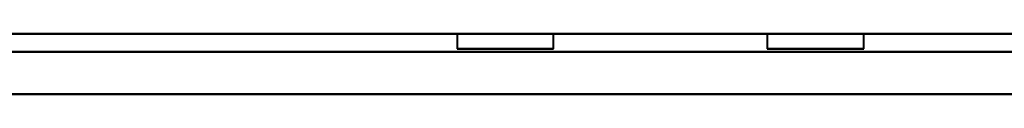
# Model space of a CAD drawing. Header units: millimetres. Extents: x -1392 to 1388, y -239 to 1267.
# Tile 39 of 91: x 336.13 to 368.82, y 161.37 to 163.37. Entities that reach past the tile are written whole.
import ezdxf

# ---------------------------------------------------------------- set-up
doc = ezdxf.new("R2010")
doc.units = ezdxf.units.MM
doc.layers.add('G-IMPT', color=8, linetype='Continuous', lineweight=40)

# ---------------------------------------------------------------- blocks, each defined once
blk = doc.blocks.new('NEXA 2000 CALQUES_dwg-762145-Droite')
at = {"layer": 'G-IMPT'}
for p, q in [((400.9, 163.372), (-436.9, 163.372)), ((350.65, 163.372), (350.65, 162.872)), ((352.25, 163.372), (350.65, 163.372)), ((353.85, 163.372), (350.65, 163.372)), ((350.65, 163.372), (352.25, 163.372)), ((353.85, 163.372), (352.25, 163.372)), ((352.25, 163.372), (353.85, 163.372)), ((353.85, 162.872), (353.85, 163.372)), ((360.95, 163.372), (360.95, 162.872)), ((362.55, 163.372), (360.95, 163.372)), ((364.15, 163.372), (360.95, 163.372)), ((360.95, 163.372), (362.55, 163.372)), ((364.15, 163.372), (362.55, 163.372)), ((362.55, 163.372), (364.15, 163.372)), ((364.15, 162.872), (364.15, 163.372)), ((353.85, 162.872), (350.65, 162.872)), ((353.85, 162.872), (350.65, 162.872)), ((350.65, 162.872), (353.85, 162.872)), ((350.65, 162.872), (353.85, 162.872)), ((364.15, 162.872), (360.95, 162.872)), ((364.15, 162.872), (360.95, 162.872)), ((360.95, 162.872), (364.15, 162.872)), ((360.95, 162.872), (364.15, 162.872))]:
    blk.add_line(p, q, dxfattribs=at)
at = {"layer": 'G-IMPT', "flags": 128}
for points in [[(-436.9, 163.372), (-227.45, 163.372), (-18, 163.372), (191.45, 163.372), (400.9, 163.372)], [(-436.9, 163.372), (-227.45, 163.372), (-18, 163.372), (191.45, 163.372), (400.9, 163.372)], [(400.9, 163.372), (191.45, 163.372), (-18, 163.372), (-227.45, 163.372), (-436.9, 163.372)], [(400.9, 163.372), (191.45, 163.372), (-18, 163.372), (-227.45, 163.372), (-436.9, 163.372)], [(-436.9, 162.772), (-227.45, 162.772), (-18, 162.772), (191.45, 162.772), (400.9, 162.772)], [(400.9, 162.772), (191.45, 162.772), (-18, 162.772), (-227.45, 162.772), (-436.9, 162.772)], [(-436.9, 162.772), (-227.45, 162.772), (-18, 162.772), (191.45, 162.772), (400.9, 162.772)], [(400.9, 162.772), (191.45, 162.772), (-18, 162.772), (-227.45, 162.772), (-436.9, 162.772)], [(400.9, 161.372), (191.45, 161.372), (-18, 161.372), (-227.45, 161.372), (-436.9, 161.372)], [(-436.9, 161.372), (-227.45, 161.372), (-18, 161.372), (191.45, 161.372), (400.9, 161.372)], [(401.4, 161.372), (191.825, 161.372), (-17.75, 161.372), (-227.325, 161.372), (-436.9, 161.372)], [(-436.9, 161.372), (-227.325, 161.372), (-17.75, 161.372), (191.825, 161.372), (401.4, 161.372)], [(-436.9, 161.372), (-227.45, 161.372), (-18, 161.372), (191.45, 161.372), (400.9, 161.372)], [(400.9, 161.372), (191.45, 161.372), (-18, 161.372), (-227.45, 161.372), (-436.9, 161.372)], [(-436.9, 161.372), (-227.325, 161.372), (-17.75, 161.372), (191.825, 161.372), (401.4, 161.372)], [(401.4, 161.372), (191.825, 161.372), (-17.75, 161.372), (-227.325, 161.372), (-436.9, 161.372)]]:
    blk.add_lwpolyline(points, dxfattribs=at)

msp = doc.modelspace()

# ---------------------------------------------------------------- block references
at = {"layer": 'G-IMPT'}
msp.add_blockref('NEXA 2000 CALQUES_dwg-762145-Droite', (0, 0), dxfattribs=at)

doc.saveas('drawing.dxf')
